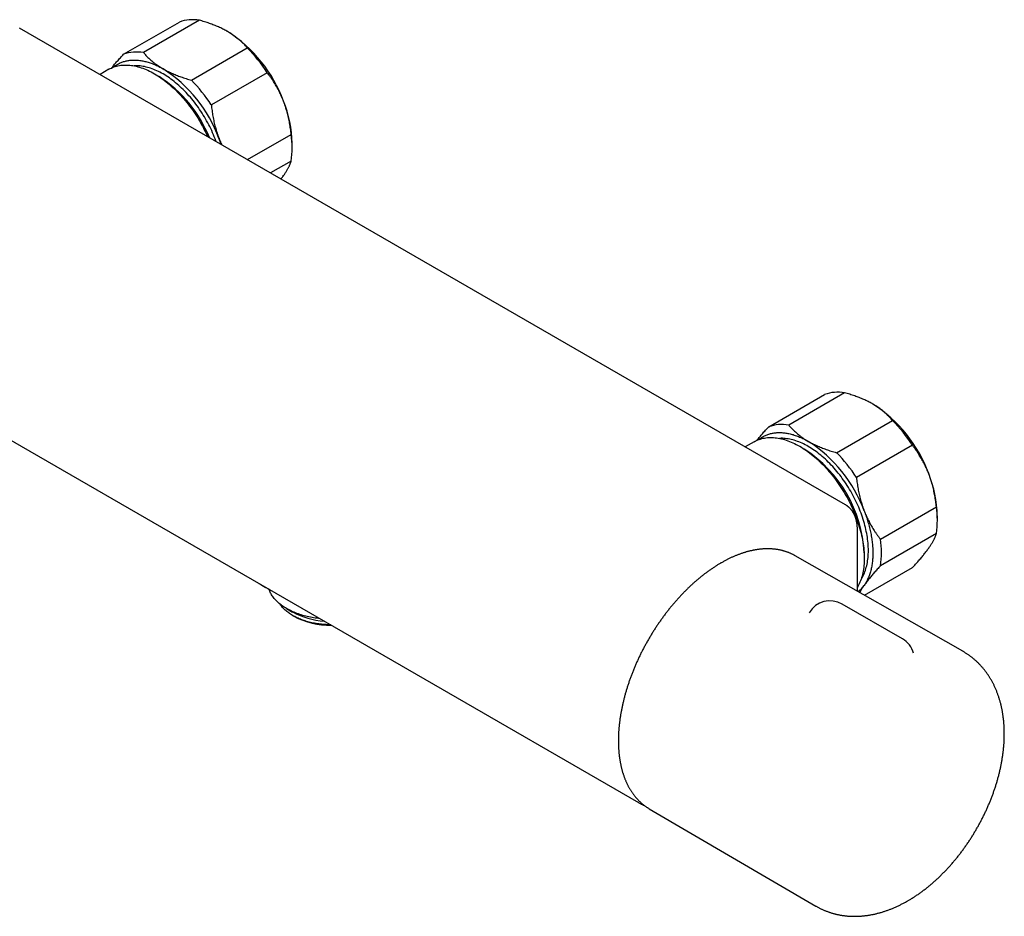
# Model space of a CAD drawing. Header units: millimetres. Extents: x 8 to 680, y 12 to 367.
# Tile 4 of 5: x 518 to 680, y 79 to 227. Entities that reach past the tile are written whole.
import ezdxf

# ---------------------------------------------------------------- set-up
doc = ezdxf.new("R2010")
doc.units = ezdxf.units.MM

msp = doc.modelspace()

# ---------------------------------------------------------------- linework, layer by layer
at = {"color": 7, "linetype": 'Continuous', "lineweight": 30}
for p, q in [((654.07, 146.8), (518.3, 225.18)), ((535.37, 220.86), (544.56, 226.17)), ((547.84, 226.46), (538.65, 221.15)), ((546.53, 216.61), (555.72, 221.91)), ((532.97, 218.4), (531.51, 217.55)), ((559, 217.83), (549.81, 212.53)), ((555.77, 203.55), (562.94, 207.69)), ((563.1, 205.41), (563.1, 206.22)), ((562.94, 203.31), (559.56, 201.36)), ((484.27, 176.24), (620.04, 97.87)), ((653.91, 165.23), (644.72, 159.92)), ((641.44, 159.63), (650.63, 164.94)), ((652.59, 155.38), (661.78, 160.68)), ((639.03, 157.17), (637.57, 156.32)), ((665.06, 156.6), (655.87, 151.3)), ((659.81, 141.15), (669, 146.46)), ((669.16, 144.18), (669.16, 144.99)), ((656.02, 132.61), (656.02, 142.73)), ((656.02, 142.73), (656.02, 142.73)), ((669, 142.08), (659.81, 136.78)), ((645.8, 138.43), (645.73, 138.47)), ((673.35, 122.73), (645.8, 138.43)), ((657.19, 131.94), (665.06, 136.48)), ((562.19, 129.75), (563.17, 129.19)), ((663.42, 124.76), (653.52, 130.48)), ((563.17, 128.62), (563.38, 128.5)), ((621.73, 96.9), (621.8, 96.86)), ((621.8, 96.86), (649.18, 80.86))]:
    msp.add_line(p, q, dxfattribs=at)
at = {"color": 7, "linetype": 'Continuous', "lineweight": 30, "flags": 128}
for points in [[(532.97, 218.4), (533.17, 218.51), (533.37, 218.61), (533.58, 218.7), (533.79, 218.78), (534.01, 218.85), (534.23, 218.92), (534.46, 218.97), (534.69, 219.01), (534.93, 219.05), (535.16, 219.08), (535.41, 219.09), (535.65, 219.1), (535.9, 219.1), (536.15, 219.09), (536.41, 219.07), (536.67, 219.04), (536.93, 219), (537.19, 218.95), (537.46, 218.89), (537.72, 218.82), (537.99, 218.75), (538.26, 218.66), (538.54, 218.57), (538.81, 218.46), (539.08, 218.35), (539.36, 218.23), (539.64, 218.1), (539.91, 217.96), (540.19, 217.81), (540.47, 217.66), (540.75, 217.49), (541.02, 217.32), (541.3, 217.14), (541.58, 216.95), (541.85, 216.75), (542.13, 216.55), (542.4, 216.33), (542.67, 216.12), (542.94, 215.89), (543.21, 215.65), (543.48, 215.41), (543.75, 215.16), (544.01, 214.91), (544.27, 214.65), (544.53, 214.38), (544.78, 214.11), (545.03, 213.83), (545.28, 213.54), (545.53, 213.25), (545.77, 212.95), (546.01, 212.65), (546.24, 212.35), (546.48, 212.03), (546.7, 211.72), (546.92, 211.4), (547.14, 211.07), (547.36, 210.74), (547.57, 210.41), (547.77, 210.08), (547.97, 209.74), (548.16, 209.4), (548.35, 209.05), (548.53, 208.71), (548.71, 208.36), (548.88, 208.01), (549.05, 207.65), (549.19, 207.35)], [(533.71, 218.75), (533.72, 218.76), (533.83, 218.85), (533.95, 218.94), (534.07, 219.02), (534.19, 219.1), (534.32, 219.18), (534.45, 219.25), (534.57, 219.32), (534.71, 219.39), (534.84, 219.45), (534.97, 219.51), (535.11, 219.56), (535.25, 219.61), (535.39, 219.66), (535.53, 219.7), (535.68, 219.74), (535.82, 219.77), (535.97, 219.81), (536.12, 219.83), (536.27, 219.86), (536.42, 219.88), (536.58, 219.89), (536.73, 219.9), (536.89, 219.91), (537.05, 219.92), (537.21, 219.92), (537.37, 219.91), (537.54, 219.91), (537.7, 219.89), (537.86, 219.88), (538.03, 219.86), (538.2, 219.84), (538.37, 219.81), (538.54, 219.78), (538.71, 219.74), (538.88, 219.7), (539.05, 219.66), (539.22, 219.62), (539.4, 219.57), (539.57, 219.51), (539.75, 219.45), (539.92, 219.39), (540.1, 219.33), (540.28, 219.26), (540.45, 219.19), (540.63, 219.11), (540.81, 219.03), (540.99, 218.95), (541.17, 218.86), (541.34, 218.77), (541.52, 218.67), (541.7, 218.57), (541.88, 218.47)], [(550.61, 206.53), (550.56, 206.66), (550.43, 206.99), (550.3, 207.32), (550.16, 207.65), (550.02, 207.98), (549.87, 208.31), (549.71, 208.64), (549.55, 208.97), (549.39, 209.29), (549.22, 209.62), (549.04, 209.94), (548.86, 210.26), (548.68, 210.57), (548.49, 210.88), (548.29, 211.19), (548.1, 211.5), (547.89, 211.8), (547.69, 212.1), (547.47, 212.39), (547.26, 212.68), (547.04, 212.97), (546.82, 213.25), (546.59, 213.52), (546.36, 213.79), (546.13, 214.06), (545.9, 214.32), (545.66, 214.58), (545.42, 214.83), (545.18, 215.07), (544.93, 215.31), (544.69, 215.54), (544.44, 215.76), (544.19, 215.98), (543.93, 216.19), (543.68, 216.4), (543.43, 216.59), (543.17, 216.78), (542.91, 216.97), (542.66, 217.14), (542.4, 217.31), (542.14, 217.47), (541.88, 217.63), (541.62, 217.77), (541.37, 217.91), (541.11, 218.04), (540.85, 218.16), (540.59, 218.27), (540.34, 218.38), (540.08, 218.47), (539.83, 218.56), (539.58, 218.64), (539.33, 218.71), (539.08, 218.77), (538.83, 218.83), (538.59, 218.87), (538.34, 218.91), (538.1, 218.94), (537.87, 218.96), (537.63, 218.97), (537.4, 218.97), (537.17, 218.96), (537.13, 218.96)], [(639.78, 157.52), (639.78, 157.53), (639.9, 157.62), (640.02, 157.71), (640.14, 157.79), (640.26, 157.87), (640.39, 157.95), (640.51, 158.02), (640.64, 158.09), (640.77, 158.16), (640.9, 158.22), (641.04, 158.28), (641.18, 158.33), (641.32, 158.38), (641.46, 158.43), (641.6, 158.47), (641.74, 158.51), (641.89, 158.54), (642.04, 158.58), (642.19, 158.6), (642.34, 158.63), (642.49, 158.65), (642.64, 158.66), (642.8, 158.67), (642.96, 158.68), (643.12, 158.69), (643.28, 158.69), (643.44, 158.68), (643.6, 158.68), (643.77, 158.66), (643.93, 158.65), (644.1, 158.63), (644.26, 158.61), (644.43, 158.58), (644.6, 158.55), (644.77, 158.51), (644.94, 158.47), (645.12, 158.43), (645.29, 158.39), (645.46, 158.34), (645.64, 158.28), (645.81, 158.22), (645.99, 158.16), (646.17, 158.1), (646.34, 158.03), (646.52, 157.95), (646.7, 157.88), (646.88, 157.8), (647.05, 157.71), (647.23, 157.63), (647.41, 157.54), (647.59, 157.44), (647.77, 157.34), (647.95, 157.24)], [(639.03, 157.17), (639.23, 157.28), (639.44, 157.38), (639.65, 157.47), (639.86, 157.55), (640.08, 157.62), (640.3, 157.69), (640.53, 157.74), (640.76, 157.78), (640.99, 157.82), (641.23, 157.85), (641.47, 157.86), (641.72, 157.87), (641.97, 157.87), (642.22, 157.86), (642.48, 157.84), (642.73, 157.81), (642.99, 157.77), (643.26, 157.72), (643.52, 157.66), (643.79, 157.59), (644.06, 157.52), (644.33, 157.43), (644.6, 157.34), (644.87, 157.23), (645.15, 157.12), (645.43, 157), (645.7, 156.87), (645.98, 156.73), (646.26, 156.58), (646.53, 156.43), (646.81, 156.26), (647.09, 156.09), (647.37, 155.91), (647.64, 155.72), (647.92, 155.52), (648.19, 155.32), (648.47, 155.1), (648.74, 154.88), (649.01, 154.66), (649.28, 154.42), (649.55, 154.18), (649.81, 153.93), (650.07, 153.68), (650.34, 153.42), (650.59, 153.15), (650.85, 152.88), (651.1, 152.6), (651.35, 152.31), (651.6, 152.02), (651.84, 151.72), (652.08, 151.42), (652.31, 151.11), (652.54, 150.8), (652.77, 150.49), (652.99, 150.17), (653.21, 149.84), (653.42, 149.51), (653.63, 149.18), (653.84, 148.85), (654.03, 148.51), (654.23, 148.17), (654.42, 147.82), (654.6, 147.48), (654.78, 147.13), (654.95, 146.78), (655.11, 146.42), (655.28, 146.07), (655.43, 145.71), (655.58, 145.36), (655.72, 145), (655.86, 144.64), (655.98, 144.28), (656.11, 143.92), (656.22, 143.57), (656.33, 143.21), (656.44, 142.85), (656.53, 142.49), (656.62, 142.14), (656.7, 141.78), (656.78, 141.43), (656.85, 141.08), (656.91, 140.73), (656.96, 140.39), (657.01, 140.05), (657.05, 139.71), (657.08, 139.37), (657.11, 139.03), (657.13, 138.7), (657.14, 138.38), (657.14, 138.05), (657.14, 137.74), (657.13, 137.42), (657.11, 137.11), (657.08, 136.81), (657.05, 136.51), (657.01, 136.21), (656.96, 135.92), (656.91, 135.64), (656.85, 135.36), (656.78, 135.09), (656.7, 134.83), (656.62, 134.57), (656.53, 134.32), (656.44, 134.07), (656.33, 133.83), (656.22, 133.6), (656.11, 133.38), (656.02, 133.22)], [(656.6, 134.51), (656.62, 134.54), (656.74, 134.74), (656.86, 134.94), (656.97, 135.15), (657.07, 135.37), (657.17, 135.59), (657.25, 135.82), (657.34, 136.05), (657.41, 136.29), (657.48, 136.54), (657.55, 136.79), (657.61, 137.05), (657.66, 137.31), (657.7, 137.58), (657.74, 137.85), (657.77, 138.13), (657.79, 138.42), (657.81, 138.71), (657.82, 139), (657.82, 139.29), (657.82, 139.59), (657.81, 139.9), (657.79, 140.21), (657.77, 140.52), (657.74, 140.83), (657.7, 141.15), (657.66, 141.47), (657.61, 141.79), (657.55, 142.11), (657.48, 142.44), (657.41, 142.77), (657.34, 143.1), (657.25, 143.43), (657.17, 143.76), (657.07, 144.09), (656.97, 144.42), (656.86, 144.76), (656.74, 145.09), (656.62, 145.42), (656.5, 145.76), (656.37, 146.09), (656.23, 146.42), (656.08, 146.75), (655.94, 147.08), (655.78, 147.41), (655.62, 147.74), (655.46, 148.06), (655.29, 148.39), (655.11, 148.71), (654.93, 149.03), (654.74, 149.34), (654.55, 149.65), (654.36, 149.96), (654.16, 150.27), (653.96, 150.57), (653.75, 150.87), (653.54, 151.16), (653.33, 151.45), (653.11, 151.74), (652.88, 152.02), (652.66, 152.29), (652.43, 152.56), (652.2, 152.83), (651.96, 153.09), (651.73, 153.35), (651.49, 153.59), (651.24, 153.84), (651, 154.08), (650.75, 154.31), (650.5, 154.53), (650.25, 154.75), (650, 154.96), (649.75, 155.16), (649.49, 155.36), (649.24, 155.55), (648.98, 155.74), (648.72, 155.91), (648.46, 156.08), (648.21, 156.24), (647.95, 156.39), (647.69, 156.54), (647.43, 156.68), (647.17, 156.81), (646.92, 156.93), (646.66, 157.04), (646.4, 157.15), (646.15, 157.24), (645.9, 157.33), (645.64, 157.41), (645.39, 157.48), (645.14, 157.54), (644.9, 157.6), (644.65, 157.64), (644.41, 157.68), (644.17, 157.71), (643.93, 157.73), (643.7, 157.74), (643.47, 157.74), (643.24, 157.73), (643.2, 157.73)], [(657.13, 145.81), (657.22, 145.58), (657.31, 145.35), (657.39, 145.12), (657.47, 144.89), (657.55, 144.66), (657.62, 144.43), (657.7, 144.2), (657.76, 143.97), (657.83, 143.74), (657.89, 143.51), (657.96, 143.28), (658.01, 143.05), (658.07, 142.82), (658.12, 142.59), (658.17, 142.36), (658.22, 142.14), (658.26, 141.91), (658.3, 141.69), (658.34, 141.46), (658.37, 141.24), (658.4, 141.02), (658.43, 140.8), (658.46, 140.58), (658.48, 140.36), (658.5, 140.14), (658.52, 139.93), (658.53, 139.71), (658.54, 139.5), (658.55, 139.29), (658.55, 139.08), (658.55, 138.87), (658.55, 138.66), (658.55, 138.46), (658.54, 138.26), (658.53, 138.06), (658.52, 137.86), (658.5, 137.66), (658.48, 137.47), (658.46, 137.28), (658.43, 137.09), (658.4, 136.9), (658.37, 136.71), (658.34, 136.53), (658.3, 136.35), (658.26, 136.17), (658.22, 136), (658.17, 135.82), (658.12, 135.65), (658.07, 135.48), (658.01, 135.32), (657.96, 135.16), (657.89, 135), (657.83, 134.84), (657.76, 134.69), (657.7, 134.54), (657.62, 134.39), (657.55, 134.24), (657.47, 134.1), (657.39, 133.96), (657.31, 133.83), (657.22, 133.7), (657.13, 133.57)], [(567.69, 128.08), (567.42, 128.11), (567.15, 128.15), (566.89, 128.19), (566.63, 128.23), (566.36, 128.28), (566.1, 128.33), (565.85, 128.38), (565.59, 128.44), (565.34, 128.51), (565.09, 128.57), (564.84, 128.64), (564.6, 128.72), (564.36, 128.79), (564.13, 128.87), (563.89, 128.96), (563.67, 129.05), (563.44, 129.14), (563.22, 129.23), (563.01, 129.33), (562.8, 129.43), (562.59, 129.54), (562.39, 129.64), (562.19, 129.75), (562, 129.87), (561.81, 129.98), (561.63, 130.1), (561.46, 130.22), (561.29, 130.35), (561.12, 130.48), (560.97, 130.61), (560.81, 130.74), (560.67, 130.87), (560.53, 131.01), (560.39, 131.14), (560.27, 131.29), (560.14, 131.43), (560.03, 131.57), (559.92, 131.72), (559.82, 131.86), (559.72, 132.01), (559.64, 132.16), (559.55, 132.31), (559.48, 132.47), (559.41, 132.62), (559.35, 132.77), (559.3, 132.93)], [(569.43, 127.08), (569.36, 127.08), (569.12, 127.09), (568.89, 127.1), (568.65, 127.11), (568.41, 127.13), (568.18, 127.15), (567.94, 127.17), (567.71, 127.2), (567.48, 127.23), (567.25, 127.26), (567.02, 127.3), (566.79, 127.34), (566.56, 127.38), (566.34, 127.43), (566.12, 127.48), (565.9, 127.54), (565.68, 127.59), (565.47, 127.65), (565.26, 127.72), (565.05, 127.79), (564.85, 127.86), (564.64, 127.93), (564.45, 128.01), (564.25, 128.08), (564.06, 128.17), (563.87, 128.25), (563.69, 128.34), (563.51, 128.43), (563.34, 128.52), (563.17, 128.62), (563, 128.72), (562.84, 128.82), (562.68, 128.92), (562.53, 129.03), (562.38, 129.14), (562.24, 129.25), (562.1, 129.36), (561.97, 129.47), (561.84, 129.59), (561.72, 129.71), (561.6, 129.83), (561.49, 129.95), (561.39, 130.07), (561.29, 130.2), (561.19, 130.32), (561.11, 130.45), (561.05, 130.53)]]:
    msp.add_lwpolyline(points, dxfattribs=at)
at = {"color": 7, "linetype": 'Continuous', "lineweight": 30}
for centre, radius, start, end in [((546.76, 220.05), 6.5, 80.4431, 109.7759), ((540.08, 205.22), 23.01, 20.2185, 57.3706), ((537.4, 203.83), 25.74, 32.9566, 44.6325), ((537.57, 214.74), 6.5, 80.4431, 109.7759), ((529.74, 199.3), 21.26, 21.7486, 57.3021), ((529.47, 199.09), 23.01, 20.2185, 57.3706), ((528.21, 198.53), 25.74, 32.9566, 44.6325), ((543.63, 205.86), 19.47, 1.0766, 22.0527), ((548.06, 205.5), 15.03, 351.6359, 8.3641), ((528.95, 198.46), 23.72, 18.6689, 21.2168), ((652.83, 158.82), 6.5, 80.4431, 109.7759), ((646.15, 143.99), 23.01, 20.2185, 57.3706), ((643.47, 142.6), 25.74, 32.9566, 44.6325), ((643.64, 153.51), 6.5, 80.4431, 109.7759), ((635.54, 137.86), 23.01, 20.2185, 57.3706), ((635.66, 137.9), 21.48, 2.7792, 57.2155), ((634.28, 137.3), 25.74, 32.9566, 44.6325), ((649.69, 144.63), 19.47, 1.0766, 22.0527), ((654.13, 144.27), 15.03, 351.6359, 8.3641), ((644.94, 138.96), 15.03, 351.6359, 8.3641), ((652.61, 136.72), 5.51, 310.3148, 325.1157), ((651.52, 127.02), 4, 60.0027, 148.9908), ((569.12, 140.14), 12.46, 241.4682, 266.4807), ((569.32, 139.6), 12.59, 241.8375, 271.0541), ((661.42, 121.3), 4, 16.1437, 60.0027)]:
    msp.add_arc(centre, radius, start, end, dxfattribs=at)
for points, knots in [([(552.49, 224.6), (552.45, 224.62), (552.3, 224.7), (552.04, 224.85), (551.7, 225.02), (551.35, 225.19), (551, 225.35), (550.64, 225.51), (550.27, 225.66), (549.89, 225.8), (549.5, 225.94), (549.1, 226.08), (548.69, 226.21), (548.27, 226.34), (547.99, 226.42), (547.84, 226.46)], [0, 0, 0, 0, 0.031425, 0.110773, 0.190157, 0.269542, 0.348893, 0.42894, 0.508988, 0.58762, 0.666253, 0.749675, 0.833122, 0.916573, 1, 1, 1, 1]), ([(555.72, 221.91), (555.65, 221.99), (555.51, 222.16), (555.3, 222.39), (555.07, 222.63), (554.83, 222.86), (554.58, 223.09), (554.32, 223.32), (554.06, 223.54), (553.77, 223.75), (553.47, 223.97), (553.16, 224.19), (552.83, 224.39), (552.6, 224.53), (552.49, 224.6)], [0, 0, 0, 0, 0.0820249, 0.1640723, 0.2461158, 0.3281353, 0.4106745, 0.4932129, 0.5748345, 0.6564555, 0.7423209, 0.8282301, 0.9141372, 1, 1, 1, 1]), ([(533.44, 218.64), (533.46, 218.66), (533.54, 218.76), (533.7, 218.96), (533.91, 219.21), (534.13, 219.47), (534.35, 219.73), (534.6, 220.01), (534.85, 220.29), (535.11, 220.57), (535.28, 220.76), (535.37, 220.86)], [0, 0, 0, 0, 0.0322555, 0.1512429, 0.2702311, 0.3871279, 0.5040255, 0.6279968, 0.7520054, 0.8760203, 1, 1, 1, 1]), ([(538.65, 221.15), (538.72, 221.08), (538.85, 220.92), (539.06, 220.69), (539.28, 220.46), (539.51, 220.23), (539.75, 220.01), (540, 219.79), (540.26, 219.58), (540.53, 219.37), (540.81, 219.16), (541.12, 218.95), (541.43, 218.74), (541.69, 218.59), (541.84, 218.5), (541.88, 218.47)], [0, 0, 0, 0, 0.079536, 0.159093, 0.238646, 0.318178, 0.39818, 0.47818, 0.55735, 0.63652, 0.719515, 0.80255, 0.885583, 0.968575, 1, 1, 1, 1]), ([(541.88, 218.47), (541.99, 218.41), (542.21, 218.28), (542.56, 218.1), (542.91, 217.93), (543.28, 217.76), (543.65, 217.6), (544.03, 217.44), (544.41, 217.29), (544.81, 217.15), (545.22, 217), (545.65, 216.87), (546.09, 216.73), (546.38, 216.65), (546.53, 216.61)], [0, 0, 0, 0, 0.081816, 0.16367, 0.245526, 0.327345, 0.409934, 0.492524, 0.573549, 0.654574, 0.740914, 0.827281, 0.913654, 1, 1, 1, 1]), ([(561.67, 213.17), (561.65, 213.23), (561.57, 213.42), (561.44, 213.75), (561.26, 214.15), (561.08, 214.54), (560.88, 214.93), (560.68, 215.31), (560.46, 215.68), (560.24, 216.05), (560.02, 216.41), (559.78, 216.77), (559.52, 217.13), (559.26, 217.49), (559.09, 217.72), (559, 217.83)], [0, 0, 0, 0, 0.034083, 0.113223, 0.192397, 0.271573, 0.350714, 0.430546, 0.510378, 0.588808, 0.667237, 0.750413, 0.833614, 0.916819, 1, 1, 1, 1]), ([(549.81, 212.53), (549.82, 212.37), (549.86, 212.06), (549.92, 211.6), (549.98, 211.14), (550.06, 210.68), (550.15, 210.22), (550.24, 209.77), (550.35, 209.32), (550.47, 208.86), (550.6, 208.41), (550.74, 207.95), (550.9, 207.49), (551.01, 207.19), (551.07, 207.05)], [0, 0, 0, 0, 0.082025, 0.164072, 0.246116, 0.328135, 0.410674, 0.493213, 0.574834, 0.656455, 0.742321, 0.82823, 0.914137, 1, 1, 1, 1]), ([(562.94, 207.69), (562.92, 207.84), (562.89, 208.15), (562.83, 208.61), (562.76, 209.07), (562.68, 209.53), (562.59, 209.99), (562.5, 210.45), (562.39, 210.9), (562.27, 211.35), (562.14, 211.81), (562, 212.27), (561.84, 212.72), (561.73, 213.02), (561.67, 213.17)], [0, 0, 0, 0, 0.082025, 0.164072, 0.246116, 0.328135, 0.410674, 0.493213, 0.574834, 0.656455, 0.742321, 0.82823, 0.914137, 1, 1, 1, 1]), ([(551.07, 207.05), (551.09, 206.99), (551.17, 206.79), (551.3, 206.46), (551.43, 206.18), (551.5, 206.03), (551.51, 206.01)], [0, 0, 0, 0, 0.166608, 0.553463, 0.940487, 1, 1, 1, 1]), ([(561.67, 200.92), (561.7, 200.95), (561.77, 201.06), (561.89, 201.24), (562.03, 201.45), (562.16, 201.66), (562.29, 201.87), (562.4, 202.07), (562.5, 202.26), (562.59, 202.44), (562.68, 202.63), (562.76, 202.8), (562.82, 202.98), (562.89, 203.15), (562.92, 203.26), (562.94, 203.31)], [0, 0, 0, 0, 0.034083, 0.113223, 0.192397, 0.271573, 0.350714, 0.430546, 0.510378, 0.588808, 0.667237, 0.750413, 0.833614, 0.916819, 1, 1, 1, 1]), ([(561.27, 200.37), (561.28, 200.39), (561.36, 200.49), (561.5, 200.67), (561.62, 200.84), (561.67, 200.92)], [0, 0, 0, 0, 0.080749, 0.540493, 1, 1, 1, 1]), ([(658.55, 163.36), (658.51, 163.39), (658.36, 163.47), (658.1, 163.62), (657.77, 163.79), (657.42, 163.96), (657.07, 164.12), (656.7, 164.28), (656.33, 164.43), (655.96, 164.57), (655.57, 164.71), (655.17, 164.85), (654.76, 164.98), (654.34, 165.11), (654.05, 165.19), (653.91, 165.23)], [0, 0, 0, 0, 0.031425, 0.110773, 0.190157, 0.269542, 0.348893, 0.42894, 0.508988, 0.58762, 0.666253, 0.749675, 0.833122, 0.916573, 1, 1, 1, 1]), ([(661.78, 160.68), (661.72, 160.76), (661.58, 160.93), (661.36, 161.16), (661.13, 161.4), (660.9, 161.63), (660.65, 161.86), (660.39, 162.09), (660.12, 162.3), (659.84, 162.52), (659.54, 162.74), (659.22, 162.95), (658.9, 163.16), (658.67, 163.3), (658.55, 163.36)], [0, 0, 0, 0, 0.082025, 0.164072, 0.246116, 0.328135, 0.410674, 0.493213, 0.574834, 0.656455, 0.742321, 0.82823, 0.914137, 1, 1, 1, 1]), ([(639.5, 157.41), (639.52, 157.43), (639.61, 157.53), (639.76, 157.73), (639.97, 157.98), (640.19, 158.24), (640.42, 158.5), (640.66, 158.78), (640.91, 159.06), (641.17, 159.34), (641.35, 159.53), (641.44, 159.63)], [0, 0, 0, 0, 0.0322555, 0.1512429, 0.2702311, 0.3871279, 0.5040255, 0.6279968, 0.7520054, 0.8760203, 1, 1, 1, 1]), ([(644.72, 159.92), (644.78, 159.84), (644.92, 159.69), (645.13, 159.46), (645.35, 159.23), (645.58, 159), (645.82, 158.78), (646.06, 158.56), (646.32, 158.35), (646.59, 158.14), (646.88, 157.92), (647.18, 157.72), (647.5, 157.51), (647.75, 157.35), (647.91, 157.27), (647.95, 157.24)], [0, 0, 0, 0, 0.0795363, 0.1590931, 0.2386465, 0.3181781, 0.3981796, 0.4781805, 0.5573503, 0.6365196, 0.7195152, 0.8025499, 0.8855826, 0.9685754, 1, 1, 1, 1]), ([(647.95, 157.24), (648.06, 157.18), (648.28, 157.05), (648.62, 156.87), (648.98, 156.7), (649.34, 156.53), (649.71, 156.37), (650.09, 156.21), (650.48, 156.06), (650.88, 155.92), (651.29, 155.77), (651.72, 155.63), (652.15, 155.5), (652.45, 155.42), (652.59, 155.38)], [0, 0, 0, 0, 0.081816, 0.16367, 0.245526, 0.327345, 0.409934, 0.492524, 0.573549, 0.654574, 0.740914, 0.827281, 0.913654, 1, 1, 1, 1]), ([(667.74, 151.94), (667.72, 152), (667.64, 152.19), (667.5, 152.52), (667.33, 152.92), (667.14, 153.31), (666.95, 153.7), (666.74, 154.08), (666.53, 154.45), (666.31, 154.82), (666.08, 155.18), (665.84, 155.54), (665.59, 155.9), (665.33, 156.26), (665.15, 156.49), (665.06, 156.6)], [0, 0, 0, 0, 0.034083, 0.113223, 0.192397, 0.271573, 0.350714, 0.430546, 0.510378, 0.588808, 0.667237, 0.750413, 0.833614, 0.916819, 1, 1, 1, 1]), ([(655.87, 151.3), (655.89, 151.14), (655.92, 150.83), (655.98, 150.37), (656.05, 149.91), (656.13, 149.45), (656.21, 148.99), (656.31, 148.54), (656.42, 148.09), (656.53, 147.63), (656.67, 147.18), (656.81, 146.72), (656.96, 146.26), (657.08, 145.96), (657.13, 145.81)], [0, 0, 0, 0, 0.082025, 0.164072, 0.246116, 0.328135, 0.410674, 0.493213, 0.574834, 0.656455, 0.742321, 0.82823, 0.914137, 1, 1, 1, 1]), ([(669, 146.46), (668.99, 146.61), (668.95, 146.92), (668.89, 147.38), (668.82, 147.84), (668.75, 148.3), (668.66, 148.76), (668.56, 149.22), (668.46, 149.67), (668.34, 150.12), (668.21, 150.58), (668.06, 151.04), (667.91, 151.49), (667.8, 151.79), (667.74, 151.94)], [0, 0, 0, 0, 0.082025, 0.164072, 0.246116, 0.328135, 0.410674, 0.493213, 0.574834, 0.656455, 0.742321, 0.82823, 0.914137, 1, 1, 1, 1]), ([(656.02, 142.73), (656.02, 142.76), (656.02, 142.83), (656.02, 142.95), (656.01, 143.1), (656, 143.25), (655.99, 143.39), (655.97, 143.54), (655.96, 143.68), (655.94, 143.82), (655.91, 143.96), (655.88, 144.09), (655.85, 144.23), (655.82, 144.36), (655.78, 144.49), (655.74, 144.62), (655.7, 144.75), (655.65, 144.87), (655.61, 144.99), (655.55, 145.11), (655.5, 145.23), (655.44, 145.34), (655.38, 145.45), (655.32, 145.56), (655.25, 145.66), (655.19, 145.77), (655.11, 145.86), (655.04, 145.96), (654.97, 146.05), (654.89, 146.14), (654.81, 146.22), (654.73, 146.3), (654.64, 146.38), (654.56, 146.46), (654.47, 146.53), (654.38, 146.6), (654.28, 146.67), (654.19, 146.73), (654.12, 146.77), (654.08, 146.8), (654.07, 146.8)], [0, 0, 0, 0, 0.014719, 0.043273, 0.070222, 0.098643, 0.127145, 0.15565, 0.18332, 0.211915, 0.24042, 0.268833, 0.297154, 0.325384, 0.353523, 0.38157, 0.409527, 0.437395, 0.465176, 0.492872, 0.520447, 0.547851, 0.575313, 0.602525, 0.629506, 0.656276, 0.682857, 0.709271, 0.735541, 0.761693, 0.787751, 0.813742, 0.83969, 0.865624, 0.891577, 0.917485, 0.943178, 0.968792, 0.994348, 1, 1, 1, 1]), ([(657.13, 145.81), (657.16, 145.76), (657.23, 145.56), (657.37, 145.23), (657.55, 144.83), (657.73, 144.44), (657.93, 144.05), (658.13, 143.67), (658.35, 143.3), (658.56, 142.94), (658.79, 142.57), (659.03, 142.21), (659.28, 141.85), (659.54, 141.5), (659.72, 141.26), (659.81, 141.15)], [0, 0, 0, 0, 0.034083, 0.113223, 0.192397, 0.271573, 0.350714, 0.430546, 0.510378, 0.588808, 0.667237, 0.750413, 0.833614, 0.916819, 1, 1, 1, 1]), ([(667.74, 139.69), (667.76, 139.72), (667.84, 139.83), (667.96, 140.01), (668.1, 140.22), (668.23, 140.43), (668.35, 140.64), (668.46, 140.84), (668.57, 141.03), (668.66, 141.21), (668.74, 141.39), (668.82, 141.57), (668.89, 141.75), (668.95, 141.92), (668.99, 142.03), (669, 142.08)], [0, 0, 0, 0, 0.034083, 0.113223, 0.192397, 0.271573, 0.350714, 0.430546, 0.510378, 0.588808, 0.667237, 0.750413, 0.833614, 0.916819, 1, 1, 1, 1]), ([(645.73, 138.47), (645.72, 138.48), (645.65, 138.52), (645.54, 138.58), (645.38, 138.66), (645.21, 138.74), (645.05, 138.81), (644.89, 138.88), (644.72, 138.95), (644.55, 139.02), (644.38, 139.08), (644.21, 139.13), (644.03, 139.19), (643.86, 139.24), (643.68, 139.29), (643.5, 139.33), (643.32, 139.37), (643.14, 139.41), (642.96, 139.44), (642.77, 139.47), (642.58, 139.5), (642.4, 139.52), (642.21, 139.54), (642.02, 139.55), (641.83, 139.56), (641.63, 139.57), (641.44, 139.58), (641.24, 139.58), (641.04, 139.58), (640.85, 139.57), (640.65, 139.56), (640.45, 139.55), (640.24, 139.53), (640.04, 139.51), (639.84, 139.49), (639.63, 139.46), (639.43, 139.43), (639.22, 139.39), (639.01, 139.36), (638.81, 139.32), (638.6, 139.27), (638.39, 139.22), (638.18, 139.17), (637.97, 139.11), (637.76, 139.06), (637.54, 138.99), (637.33, 138.93), (637.12, 138.86), (636.9, 138.78), (636.69, 138.71), (636.47, 138.63), (636.26, 138.54), (636.04, 138.46), (635.83, 138.37), (635.61, 138.27), (635.39, 138.18), (635.18, 138.08), (634.96, 137.97), (634.74, 137.87), (634.53, 137.76), (634.31, 137.64), (634.09, 137.53), (633.88, 137.41), (633.71, 137.31), (633.61, 137.26), (633.59, 137.25)], [0, 0, 0, 0, 0.003834, 0.019861, 0.03589, 0.051919, 0.067952, 0.083987, 0.100027, 0.116073, 0.132124, 0.148183, 0.164248, 0.180323, 0.196406, 0.212498, 0.2286, 0.244713, 0.260836, 0.276971, 0.293116, 0.309273, 0.325442, 0.341621, 0.357813, 0.374015, 0.390229, 0.406454, 0.42269, 0.438936, 0.455193, 0.471459, 0.487735, 0.504021, 0.520315, 0.536617, 0.552928, 0.569246, 0.585571, 0.601903, 0.618241, 0.634585, 0.650934, 0.667289, 0.683648, 0.700011, 0.716378, 0.732749, 0.749122, 0.765499, 0.781878, 0.798259, 0.814643, 0.831027, 0.847414, 0.863801, 0.88019, 0.896579, 0.912969, 0.929359, 0.945749, 0.96214, 0.97853, 0.99492, 1, 1, 1, 1]), ([(665.06, 136.48), (665.15, 136.58), (665.33, 136.76), (665.58, 137.04), (665.83, 137.32), (666.07, 137.6), (666.31, 137.87), (666.54, 138.14), (666.76, 138.4), (666.97, 138.66), (667.17, 138.93), (667.37, 139.19), (667.56, 139.44), (667.68, 139.61), (667.74, 139.69)], [0, 0, 0, 0, 0.082025, 0.164072, 0.246116, 0.328135, 0.410674, 0.493213, 0.574834, 0.656455, 0.742321, 0.82823, 0.914137, 1, 1, 1, 1]), ([(633.59, 137.25), (633.55, 137.22), (633.44, 137.16), (633.26, 137.05), (633.04, 136.92), (632.83, 136.79), (632.61, 136.65), (632.39, 136.51), (632.18, 136.36), (631.96, 136.22), (631.75, 136.07), (631.53, 135.91), (631.32, 135.76), (631.1, 135.6), (630.89, 135.44), (630.68, 135.27), (630.46, 135.11), (630.25, 134.94), (630.04, 134.76), (629.83, 134.59), (629.62, 134.41), (629.41, 134.23), (629.2, 134.04), (628.99, 133.86), (628.79, 133.67), (628.58, 133.48), (628.37, 133.28), (628.17, 133.09), (627.96, 132.89), (627.76, 132.69), (627.56, 132.48), (627.36, 132.28), (627.16, 132.07), (626.96, 131.86), (626.76, 131.65), (626.57, 131.43), (626.37, 131.21), (626.18, 130.99), (625.98, 130.77), (625.79, 130.55), (625.6, 130.32), (625.41, 130.09), (625.23, 129.86), (625.04, 129.63), (624.86, 129.4), (624.67, 129.16), (624.49, 128.93), (624.31, 128.69), (624.13, 128.45), (623.95, 128.2), (623.78, 127.96), (623.6, 127.71), (623.43, 127.46), (623.26, 127.22), (623.09, 126.96), (622.92, 126.71), (622.76, 126.46), (622.59, 126.2), (622.43, 125.95), (622.27, 125.69), (622.11, 125.43), (621.96, 125.17), (621.8, 124.91), (621.65, 124.65), (621.5, 124.38), (621.35, 124.12), (621.2, 123.85), (621.06, 123.58), (620.91, 123.32), (620.77, 123.05), (620.63, 122.78), (620.5, 122.51), (620.36, 122.24), (620.23, 121.96), (620.1, 121.69), (619.97, 121.42), (619.85, 121.14), (619.72, 120.87), (619.6, 120.59), (619.48, 120.32), (619.37, 120.04), (619.25, 119.77), (619.14, 119.49), (619.03, 119.21), (618.92, 118.94), (618.82, 118.66), (618.72, 118.38), (618.62, 118.1), (618.52, 117.83), (618.42, 117.55), (618.33, 117.27), (618.24, 116.99), (618.15, 116.71), (618.07, 116.44), (617.98, 116.16), (617.9, 115.88), (617.82, 115.61), (617.75, 115.33), (617.68, 115.05), (617.61, 114.78), (617.54, 114.5), (617.47, 114.23), (617.41, 113.95), (617.35, 113.68), (617.3, 113.41), (617.24, 113.13), (617.19, 112.86), (617.14, 112.59), (617.09, 112.32), (617.05, 112.05), (617.01, 111.78), (616.97, 111.51), (616.94, 111.25), (616.9, 110.98), (616.87, 110.72), (616.85, 110.45), (616.82, 110.19), (616.8, 109.93), (616.78, 109.67), (616.76, 109.41), (616.75, 109.15), (616.74, 108.9), (616.73, 108.64), (616.73, 108.39), (616.72, 108.14), (616.72, 107.88), (616.73, 107.64), (616.73, 107.39), (616.74, 107.14), (616.75, 106.9), (616.77, 106.66), (616.78, 106.41), (616.8, 106.18), (616.82, 105.94), (616.85, 105.7), (616.88, 105.47), (616.91, 105.24), (616.94, 105.01), (616.98, 104.78), (617.02, 104.56), (617.06, 104.33), (617.1, 104.11), (617.15, 103.89), (617.2, 103.68), (617.25, 103.46), (617.31, 103.25), (617.37, 103.04), (617.43, 102.83), (617.49, 102.62), (617.56, 102.42), (617.63, 102.22), (617.7, 102.02), (617.77, 101.83), (617.85, 101.63), (617.93, 101.44), (618.01, 101.26), (618.1, 101.07), (618.18, 100.89), (618.27, 100.71), (618.36, 100.53), (618.46, 100.36), (618.56, 100.19), (618.66, 100.02), (618.76, 99.85), (618.86, 99.69), (618.97, 99.53), (619.08, 99.37), (619.19, 99.22), (619.31, 99.07), (619.42, 98.92), (619.54, 98.78), (619.66, 98.64), (619.79, 98.5), (619.91, 98.36), (620.04, 98.23), (620.17, 98.1), (620.3, 97.97), (620.44, 97.85), (620.58, 97.73), (620.71, 97.62), (620.86, 97.5), (621, 97.39), (621.14, 97.29), (621.29, 97.18), (621.44, 97.08), (621.59, 96.99), (621.68, 96.93), (621.73, 96.9)], [0, 0, 0, 0, 0.00287, 0.008312, 0.013754, 0.019195, 0.024636, 0.030077, 0.035518, 0.040958, 0.046398, 0.051838, 0.057278, 0.062717, 0.068155, 0.073594, 0.079032, 0.084469, 0.089907, 0.095343, 0.10078, 0.106216, 0.111652, 0.117087, 0.122522, 0.127957, 0.133391, 0.138825, 0.144259, 0.149692, 0.155125, 0.160557, 0.16599, 0.171422, 0.176853, 0.182285, 0.187716, 0.193146, 0.198577, 0.204007, 0.209437, 0.214867, 0.220297, 0.225726, 0.231155, 0.236584, 0.242013, 0.247441, 0.252869, 0.258298, 0.263726, 0.269154, 0.274581, 0.280009, 0.285437, 0.290864, 0.296291, 0.301719, 0.307146, 0.312573, 0.318, 0.323427, 0.328854, 0.334281, 0.339708, 0.345136, 0.350563, 0.35599, 0.361417, 0.366844, 0.372271, 0.377699, 0.383126, 0.388554, 0.393981, 0.399409, 0.404837, 0.410265, 0.415693, 0.421121, 0.42655, 0.431978, 0.437407, 0.442836, 0.448265, 0.453695, 0.459124, 0.464554, 0.469984, 0.475415, 0.480845, 0.486276, 0.491708, 0.497139, 0.502571, 0.508003, 0.513435, 0.518868, 0.524301, 0.529735, 0.535169, 0.540603, 0.546037, 0.551472, 0.556908, 0.562343, 0.567779, 0.573216, 0.578653, 0.58409, 0.589528, 0.594966, 0.600404, 0.605843, 0.611282, 0.616722, 0.622162, 0.627602, 0.633043, 0.638484, 0.643925, 0.649367, 0.654809, 0.660251, 0.665693, 0.671136, 0.676579, 0.682022, 0.687465, 0.692909, 0.698352, 0.703795, 0.709239, 0.714682, 0.720125, 0.725568, 0.73101, 0.736452, 0.741893, 0.747334, 0.752775, 0.758214, 0.763653, 0.769091, 0.774528, 0.779963, 0.785397, 0.79083, 0.796261, 0.801691, 0.807119, 0.812545, 0.817968, 0.82339, 0.828809, 0.834225, 0.839639, 0.84505, 0.850458, 0.855862, 0.861264, 0.866662, 0.872057, 0.877448, 0.882836, 0.88822, 0.8936, 0.898976, 0.904348, 0.909717, 0.915082, 0.920442, 0.9258, 0.931153, 0.936503, 0.941849, 0.947192, 0.952532, 0.957869, 0.963204, 0.968536, 0.973865, 0.979193, 0.984518, 0.989843, 0.995166, 1, 1, 1, 1]), ([(659.81, 136.78), (659.72, 136.68), (659.55, 136.49), (659.29, 136.21), (659.04, 135.93), (658.8, 135.66), (658.56, 135.39), (658.34, 135.12), (658.12, 134.85), (657.91, 134.59), (657.7, 134.33), (657.5, 134.07), (657.31, 133.81), (657.19, 133.65), (657.13, 133.57)], [0, 0, 0, 0, 0.082025, 0.164072, 0.246116, 0.328135, 0.410674, 0.493213, 0.574834, 0.656455, 0.742321, 0.82823, 0.914137, 1, 1, 1, 1]), ([(557.55, 133.94), (557.55, 133.94), (557.61, 133.9), (557.73, 133.82), (557.9, 133.71), (558.07, 133.6), (558.24, 133.5), (558.42, 133.4), (558.6, 133.29), (558.78, 133.19), (558.97, 133.1), (559.14, 133.01), (559.25, 132.95), (559.3, 132.93)], [0, 0, 0, 0, 0.008732, 0.110367, 0.212007, 0.313649, 0.41529, 0.516929, 0.618564, 0.720193, 0.821816, 0.923432, 1, 1, 1, 1]), ([(657.13, 133.57), (657.11, 133.53), (657.04, 133.43), (656.91, 133.25), (656.77, 133.03), (656.64, 132.82), (656.52, 132.62), (656.44, 132.48), (656.4, 132.4), (656.4, 132.39)], [0, 0, 0, 0, 0.077043, 0.255931, 0.434898, 0.613869, 0.792762, 0.973216, 1, 1, 1, 1]), ([(664.32, 81.73), (664.36, 81.75), (664.49, 81.82), (664.69, 81.94), (664.93, 82.09), (665.17, 82.24), (665.4, 82.39), (665.64, 82.54), (665.87, 82.7), (666.1, 82.86), (666.33, 83.03), (666.56, 83.19), (666.79, 83.36), (667.02, 83.53), (667.25, 83.71), (667.48, 83.89), (667.7, 84.07), (667.92, 84.25), (668.15, 84.44), (668.37, 84.63), (668.59, 84.82), (668.8, 85.02), (669.02, 85.21), (669.24, 85.41), (669.45, 85.61), (669.66, 85.82), (669.87, 86.03), (670.08, 86.24), (670.29, 86.45), (670.5, 86.66), (670.7, 86.88), (670.9, 87.09), (671.1, 87.32), (671.3, 87.54), (671.5, 87.76), (671.7, 87.99), (671.89, 88.22), (672.09, 88.45), (672.28, 88.68), (672.47, 88.92), (672.65, 89.15), (672.84, 89.39), (673.02, 89.63), (673.21, 89.87), (673.39, 90.12), (673.56, 90.36), (673.74, 90.61), (673.92, 90.86), (674.09, 91.11), (674.26, 91.36), (674.43, 91.61), (674.59, 91.87), (674.76, 92.12), (674.92, 92.38), (675.08, 92.64), (675.24, 92.9), (675.4, 93.16), (675.55, 93.42), (675.7, 93.69), (675.85, 93.95), (676, 94.22), (676.15, 94.49), (676.29, 94.76), (676.43, 95.03), (676.57, 95.3), (676.71, 95.57), (676.84, 95.84), (676.97, 96.12), (677.1, 96.39), (677.23, 96.67), (677.35, 96.94), (677.48, 97.22), (677.6, 97.5), (677.71, 97.78), (677.83, 98.06), (677.94, 98.34), (678.05, 98.62), (678.16, 98.9), (678.26, 99.18), (678.37, 99.46), (678.47, 99.75), (678.56, 100.03), (678.66, 100.31), (678.75, 100.6), (678.84, 100.88), (678.93, 101.17), (679.01, 101.45), (679.09, 101.74), (679.17, 102.02), (679.25, 102.31), (679.32, 102.6), (679.39, 102.88), (679.46, 103.17), (679.52, 103.46), (679.58, 103.74), (679.64, 104.03), (679.7, 104.31), (679.75, 104.6), (679.8, 104.89), (679.84, 105.17), (679.89, 105.46), (679.93, 105.74), (679.97, 106.03), (680, 106.31), (680.03, 106.59), (680.06, 106.88), (680.09, 107.16), (680.11, 107.44), (680.13, 107.73), (680.14, 108.01), (680.15, 108.29), (680.16, 108.57), (680.17, 108.85), (680.17, 109.12), (680.17, 109.4), (680.16, 109.68), (680.16, 109.95), (680.15, 110.22), (680.13, 110.5), (680.11, 110.77), (680.09, 111.04), (680.07, 111.31), (680.04, 111.57), (680.01, 111.84), (679.97, 112.1), (679.94, 112.36), (679.89, 112.62), (679.85, 112.88), (679.8, 113.14), (679.75, 113.39), (679.69, 113.65), (679.64, 113.9), (679.57, 114.14), (679.51, 114.39), (679.44, 114.63), (679.37, 114.87), (679.29, 115.11), (679.22, 115.35), (679.13, 115.58), (679.05, 115.81), (678.96, 116.04), (678.87, 116.27), (678.78, 116.49), (678.68, 116.71), (678.58, 116.93), (678.48, 117.15), (678.37, 117.36), (678.27, 117.57), (678.15, 117.78), (678.04, 117.98), (677.92, 118.18), (677.8, 118.38), (677.68, 118.57), (677.55, 118.77), (677.43, 118.95), (677.3, 119.14), (677.16, 119.32), (677.03, 119.5), (676.89, 119.68), (676.75, 119.86), (676.6, 120.03), (676.46, 120.19), (676.31, 120.36), (676.16, 120.52), (676, 120.68), (675.85, 120.84), (675.69, 120.99), (675.53, 121.14), (675.37, 121.28), (675.2, 121.43), (675.04, 121.57), (674.87, 121.7), (674.7, 121.84), (674.52, 121.96), (674.35, 122.09), (674.17, 122.21), (673.99, 122.33), (673.81, 122.45), (673.62, 122.56), (673.47, 122.66), (673.38, 122.71), (673.35, 122.73)], [0, 0, 0, 0, 0.003233, 0.009056, 0.014878, 0.020701, 0.026526, 0.03235, 0.038174, 0.043997, 0.049819, 0.055638, 0.061456, 0.067271, 0.073084, 0.078893, 0.084699, 0.090502, 0.096301, 0.102096, 0.107887, 0.113675, 0.119458, 0.125237, 0.131013, 0.136784, 0.142551, 0.148314, 0.154072, 0.159827, 0.165578, 0.171325, 0.177068, 0.182808, 0.188544, 0.194276, 0.200005, 0.205731, 0.211454, 0.217174, 0.222891, 0.228605, 0.234316, 0.240025, 0.245732, 0.251437, 0.257139, 0.26284, 0.268539, 0.274237, 0.279933, 0.285628, 0.291322, 0.297015, 0.302708, 0.3084, 0.314091, 0.319782, 0.325474, 0.331165, 0.336856, 0.342548, 0.348241, 0.353934, 0.359628, 0.365323, 0.371019, 0.376717, 0.382416, 0.388117, 0.39382, 0.399525, 0.405232, 0.410941, 0.416653, 0.422367, 0.428085, 0.433805, 0.439528, 0.445255, 0.450985, 0.456718, 0.462455, 0.468196, 0.47394, 0.479689, 0.485441, 0.491198, 0.496959, 0.502725, 0.508494, 0.514269, 0.520047, 0.525831, 0.531618, 0.53741, 0.543207, 0.549008, 0.554814, 0.560623, 0.566437, 0.572255, 0.578077, 0.583902, 0.589731, 0.595563, 0.601398, 0.607236, 0.613075, 0.618916, 0.624759, 0.630602, 0.636446, 0.642288, 0.64813, 0.65397, 0.659807, 0.665641, 0.671471, 0.677296, 0.683115, 0.688927, 0.694731, 0.700527, 0.706314, 0.71209, 0.717854, 0.723606, 0.729345, 0.73507, 0.740779, 0.746472, 0.752149, 0.757807, 0.763448, 0.769069, 0.774671, 0.780252, 0.785813, 0.791352, 0.79687, 0.802367, 0.807841, 0.813293, 0.818722, 0.824129, 0.829515, 0.834877, 0.840218, 0.845538, 0.850835, 0.856112, 0.861368, 0.866604, 0.871819, 0.877016, 0.882193, 0.887353, 0.892494, 0.897619, 0.902727, 0.90782, 0.912897, 0.91796, 0.92301, 0.928046, 0.933071, 0.938084, 0.943086, 0.948079, 0.953062, 0.958037, 0.963004, 0.967965, 0.972919, 0.977868, 0.982813, 0.987754, 0.992692, 0.997628, 1, 1, 1, 1]), ([(620.04, 97.87), (620.08, 97.84), (620.18, 97.78), (620.33, 97.7), (620.49, 97.62), (620.66, 97.54), (620.82, 97.46), (620.94, 97.41), (621.01, 97.38), (621.02, 97.38)], [0, 0, 0, 0, 0.143478, 0.309312, 0.475176, 0.641122, 0.807212, 0.973504, 1, 1, 1, 1]), ([(649.18, 80.86), (649.23, 80.83), (649.34, 80.76), (649.52, 80.67), (649.71, 80.56), (649.9, 80.47), (650.1, 80.37), (650.29, 80.28), (650.49, 80.19), (650.69, 80.11), (650.89, 80.03), (651.09, 79.95), (651.3, 79.88), (651.5, 79.81), (651.71, 79.74), (651.92, 79.68), (652.13, 79.62), (652.34, 79.57), (652.55, 79.52), (652.77, 79.47), (652.98, 79.42), (653.2, 79.38), (653.42, 79.34), (653.64, 79.31), (653.86, 79.28), (654.08, 79.25), (654.3, 79.23), (654.53, 79.21), (654.75, 79.2), (654.98, 79.18), (655.21, 79.18), (655.44, 79.17), (655.67, 79.17), (655.9, 79.17), (656.13, 79.18), (656.36, 79.19), (656.59, 79.21), (656.83, 79.23), (657.07, 79.25), (657.3, 79.28), (657.54, 79.31), (657.78, 79.34), (658.02, 79.38), (658.25, 79.42), (658.49, 79.47), (658.74, 79.52), (658.98, 79.57), (659.22, 79.63), (659.46, 79.69), (659.7, 79.75), (659.95, 79.82), (660.19, 79.9), (660.43, 79.97), (660.68, 80.06), (660.92, 80.14), (661.16, 80.23), (661.41, 80.32), (661.65, 80.42), (661.9, 80.52), (662.14, 80.62), (662.38, 80.73), (662.63, 80.84), (662.87, 80.96), (663.11, 81.08), (663.35, 81.2), (663.59, 81.32), (663.83, 81.45), (664.08, 81.59), (664.24, 81.68), (664.32, 81.73)], [0, 0, 0, 0, 0.011426, 0.025267, 0.039108, 0.05295, 0.066796, 0.080648, 0.094508, 0.108378, 0.122261, 0.136159, 0.150074, 0.164008, 0.177963, 0.191942, 0.205947, 0.219979, 0.234042, 0.248136, 0.262265, 0.276429, 0.290632, 0.304875, 0.31916, 0.333489, 0.347864, 0.362286, 0.376757, 0.39128, 0.405854, 0.420482, 0.435166, 0.449905, 0.464702, 0.479558, 0.494472, 0.509447, 0.524482, 0.539578, 0.554735, 0.569953, 0.585233, 0.600573, 0.615973, 0.631432, 0.646951, 0.662527, 0.678159, 0.693846, 0.709587, 0.725379, 0.74122, 0.75711, 0.773044, 0.789022, 0.805041, 0.821098, 0.837191, 0.853317, 0.869474, 0.885659, 0.901869, 0.918103, 0.934357, 0.950629, 0.966917, 0.983218, 1, 1, 1, 1])]:
    msp.add_open_spline(points, degree=3, knots=knots, dxfattribs=at)

doc.saveas('drawing.dxf')
